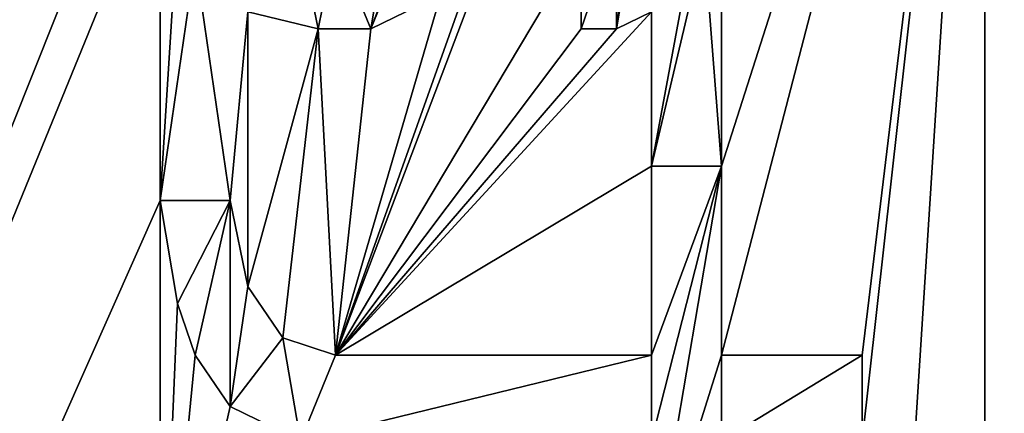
# Model space of a CAD drawing. Header units: millimetres. Extents: x -110 to 100, y -51 to 80.
# Tile 237 of 256: x -43.18 to -38.41, y 43.88 to 45.79. Entities that reach past the tile are written whole.
import ezdxf

# ---------------------------------------------------------------- set-up
doc = ezdxf.new("R2010")
doc.units = ezdxf.units.MM
doc.header["$LTSCALE"] = 128.90625
for name, color, linetype in [('1097', 7, 'CONTINUOUS'), ('1098', 7, 'CONTINUOUS'), ('1099', 7, 'CONTINUOUS'), ('1100', 7, 'CONTINUOUS'), ('1101', 7, 'CONTINUOUS'), ('1102', 7, 'CONTINUOUS'), ('1103', 7, 'CONTINUOUS'), ('1104', 7, 'CONTINUOUS'), ('1105', 7, 'CONTINUOUS'), ('1111', 7, 'CONTINUOUS'), ('1112', 7, 'CONTINUOUS'), ('1113', 7, 'CONTINUOUS'), ('1114', 7, 'CONTINUOUS'), ('1115', 7, 'CONTINUOUS'), ('1127', 7, 'CONTINUOUS'), ('1128', 7, 'CONTINUOUS'), ('1129', 7, 'CONTINUOUS'), ('1142', 7, 'CONTINUOUS'), ('1143', 7, 'CONTINUOUS'), ('1144', 7, 'CONTINUOUS'), ('486', 7, 'CONTINUOUS'), ('495', 7, 'CONTINUOUS'), ('670', 7, 'CONTINUOUS')]:
    doc.layers.add(name, color=color, linetype=linetype)

msp = doc.modelspace()

# ---------------------------------------------------------------- linework, layer by layer
at = {"layer": '1097', "linetype": 'CONTINUOUS'}
for points in [[(-42.1596, 44.9167, 84.55), (-42.0745, 44.5, 84.55), (-42.0745, 44.5, 83.55), (-42.1596, 44.9167, 84.55)], [(-42.1596, 44.9167, 83.55), (-42.1596, 44.9167, 84.55), (-42.0745, 44.5, 83.55), (-42.1596, 44.9167, 83.55)]]:
    msp.add_3dface(points, dxfattribs=at)
at = {"layer": '1098', "linetype": 'CONTINUOUS'}
for points in [[(-42.0745, 44.5, 84.55), (-41.9043, 44.25, 84.55), (-41.9043, 44.25, 83.55), (-42.0745, 44.5, 84.55)], [(-42.0745, 44.5, 84.55), (-41.9043, 44.25, 83.55), (-42.0745, 44.5, 83.55), (-42.0745, 44.5, 84.55)]]:
    msp.add_3dface(points, dxfattribs=at)
at = {"layer": '1099', "linetype": 'CONTINUOUS'}
for points in [[(-41.9043, 44.25, 84.55), (-41.6489, 44.1667, 84.55), (-41.6489, 44.1667, 83.55), (-41.9043, 44.25, 84.55)], [(-41.9043, 44.25, 84.55), (-41.6489, 44.1667, 83.55), (-41.9043, 44.25, 83.55), (-41.9043, 44.25, 84.55)]]:
    msp.add_3dface(points, dxfattribs=at)
at = {"layer": '1100', "linetype": 'CONTINUOUS'}
for points in [[(-41.6489, 44.1667, 84.55), (-40.117, 44.1667, 84.55), (-41.6489, 44.1667, 83.55), (-41.6489, 44.1667, 84.55)], [(-40.117, 44.1667, 84.55), (-40.117, 44.1667, 83.55), (-41.6489, 44.1667, 83.55), (-40.117, 44.1667, 84.55)]]:
    msp.add_3dface(points, dxfattribs=at)
at = {"layer": '1101', "linetype": 'CONTINUOUS'}
for points in [[(-40.117, 44.1667, 84.55), (-40.117, 45.0833, 84.55), (-40.117, 45.0833, 83.55), (-40.117, 44.1667, 84.55)], [(-40.117, 44.1667, 84.55), (-40.117, 45.0833, 83.55), (-40.117, 44.1667, 83.55), (-40.117, 44.1667, 84.55)]]:
    msp.add_3dface(points, dxfattribs=at)
at = {"layer": '1102', "linetype": 'CONTINUOUS'}
for points in [[(-40.117, 45.0833, 84.55), (-39.7766, 45.0833, 84.55), (-39.7766, 45.0833, 83.55), (-40.117, 45.0833, 84.55)], [(-40.117, 45.0833, 84.55), (-39.7766, 45.0833, 83.55), (-40.117, 45.0833, 83.55), (-40.117, 45.0833, 84.55)]]:
    msp.add_3dface(points, dxfattribs=at)
at = {"layer": '1103', "linetype": 'CONTINUOUS'}
for points in [[(-39.7766, 45.0833, 84.55), (-39.7766, 44.1667, 84.55), (-39.7766, 44.1667, 83.55), (-39.7766, 45.0833, 84.55)], [(-39.7766, 45.0833, 84.55), (-39.7766, 44.1667, 83.55), (-39.7766, 45.0833, 83.55), (-39.7766, 45.0833, 84.55)]]:
    msp.add_3dface(points, dxfattribs=at)
at = {"layer": '1104', "linetype": 'CONTINUOUS'}
for points in [[(-39.7766, 44.1667, 84.55), (-39.0957, 44.1667, 84.55), (-39.0957, 44.1667, 83.55), (-39.7766, 44.1667, 84.55)], [(-39.7766, 44.1667, 84.55), (-39.0957, 44.1667, 83.55), (-39.7766, 44.1667, 83.55), (-39.7766, 44.1667, 84.55)]]:
    msp.add_3dface(points, dxfattribs=at)
at = {"layer": '1105', "linetype": 'CONTINUOUS'}
for points in [[(-39.0957, 44.1667, 84.55), (-39.0957, 43.75, 84.55), (-39.0957, 43.75, 83.55), (-39.0957, 44.1667, 84.55)], [(-39.0957, 44.1667, 84.55), (-39.0957, 43.75, 83.55), (-39.0957, 44.1667, 83.55), (-39.0957, 44.1667, 84.55)]]:
    msp.add_3dface(points, dxfattribs=at)
at = {"layer": '1111', "linetype": 'CONTINUOUS'}
for points in [[(-41.8191, 43.75, 84.55), (-42.1596, 43.9167, 84.55), (-42.1596, 43.9167, 83.55), (-41.8191, 43.75, 84.55)], [(-41.8191, 43.75, 84.55), (-42.1596, 43.9167, 83.55), (-41.8191, 43.75, 83.55), (-41.8191, 43.75, 84.55)]]:
    msp.add_3dface(points, dxfattribs=at)
at = {"layer": '1112', "linetype": 'CONTINUOUS'}
for points in [[(-42.1596, 43.9167, 84.55), (-42.3298, 44.1667, 84.55), (-42.3298, 44.1667, 83.55), (-42.1596, 43.9167, 84.55)], [(-42.1596, 43.9167, 84.55), (-42.3298, 44.1667, 83.55), (-42.1596, 43.9167, 83.55), (-42.1596, 43.9167, 84.55)]]:
    msp.add_3dface(points, dxfattribs=at)
at = {"layer": '1113', "linetype": 'CONTINUOUS'}
for points in [[(-42.3298, 44.1667, 84.55), (-42.4149, 44.4167, 84.55), (-42.4149, 44.4167, 83.55), (-42.3298, 44.1667, 84.55)], [(-42.3298, 44.1667, 84.55), (-42.4149, 44.4167, 83.55), (-42.3298, 44.1667, 83.55), (-42.3298, 44.1667, 84.55)]]:
    msp.add_3dface(points, dxfattribs=at)
at = {"layer": '1114', "linetype": 'CONTINUOUS'}
for points in [[(-42.4149, 44.4167, 84.55), (-42.5, 44.9167, 84.55), (-42.5, 44.9167, 83.55), (-42.4149, 44.4167, 84.55)], [(-42.4149, 44.4167, 84.55), (-42.5, 44.9167, 83.55), (-42.4149, 44.4167, 83.55), (-42.4149, 44.4167, 84.55)]]:
    msp.add_3dface(points, dxfattribs=at)
at = {"layer": '1115', "linetype": 'CONTINUOUS'}
for points in [[(-42.5, 44.9167, 84.55), (-42.1596, 44.9167, 84.55), (-42.1596, 44.9167, 83.55), (-42.5, 44.9167, 84.55)], [(-42.5, 44.9167, 84.55), (-42.1596, 44.9167, 83.55), (-42.5, 44.9167, 83.55), (-42.5, 44.9167, 84.55)]]:
    msp.add_3dface(points, dxfattribs=at)
at = {"layer": '1127', "linetype": 'CONTINUOUS'}
for points in [[(-40.117, 45.8333, 84.55), (-40.2872, 45.75, 84.55), (-40.2872, 45.75, 83.55), (-40.117, 45.8333, 84.55)], [(-40.117, 45.8333, 84.55), (-40.2872, 45.75, 83.55), (-40.117, 45.8333, 83.55), (-40.117, 45.8333, 84.55)]]:
    msp.add_3dface(points, dxfattribs=at)
at = {"layer": '1128', "linetype": 'CONTINUOUS'}
for points in [[(-40.2872, 45.75, 84.55), (-40.4574, 45.75, 84.55), (-40.4574, 45.75, 83.55), (-40.2872, 45.75, 84.55)], [(-40.2872, 45.75, 84.55), (-40.4574, 45.75, 83.55), (-40.2872, 45.75, 83.55), (-40.2872, 45.75, 84.55)]]:
    msp.add_3dface(points, dxfattribs=at)
at = {"layer": '1129', "linetype": 'CONTINUOUS'}
for points in [[(-40.4574, 45.75, 84.55), (-40.4574, 46.1667, 84.55), (-40.4574, 46.1667, 83.55), (-40.4574, 45.75, 84.55)], [(-40.4574, 45.75, 84.55), (-40.4574, 46.1667, 83.55), (-40.4574, 45.75, 83.55), (-40.4574, 45.75, 84.55)]]:
    msp.add_3dface(points, dxfattribs=at)
at = {"layer": '1142', "linetype": 'CONTINUOUS'}
for points in [[(-41.1383, 45.9167, 84.55), (-41.4787, 45.75, 84.55), (-41.4787, 45.75, 83.55), (-41.1383, 45.9167, 84.55)], [(-41.1383, 45.9167, 84.55), (-41.4787, 45.75, 83.55), (-41.1383, 45.9167, 83.55), (-41.1383, 45.9167, 84.55)]]:
    msp.add_3dface(points, dxfattribs=at)
at = {"layer": '1143', "linetype": 'CONTINUOUS'}
for points in [[(-41.4787, 45.75, 84.55), (-41.734, 45.75, 84.55), (-41.734, 45.75, 83.55), (-41.4787, 45.75, 84.55)], [(-41.4787, 45.75, 84.55), (-41.734, 45.75, 83.55), (-41.4787, 45.75, 83.55), (-41.4787, 45.75, 84.55)]]:
    msp.add_3dface(points, dxfattribs=at)
at = {"layer": '1144', "linetype": 'CONTINUOUS'}
for points in [[(-41.734, 45.75, 84.55), (-42.0745, 45.8333, 84.55), (-42.0745, 45.8333, 83.55), (-41.734, 45.75, 84.55)], [(-41.734, 45.75, 84.55), (-42.0745, 45.8333, 83.55), (-41.734, 45.75, 83.55), (-41.734, 45.75, 84.55)]]:
    msp.add_3dface(points, dxfattribs=at)
at = {"layer": '486', "linetype": 'CONTINUOUS'}
for points in [[(-109.5, 79, 87.05), (33.55, 34.5, 87.05), (33.6714, 36.7562, 87.05), (-109.5, 79, 87.05)], [(33.55, 34.5, 87.05), (-109.5, 79, 87.05), (-61.1561, 40.2417, 87.05), (33.55, 34.5, 87.05)], [(37.8138, 47.1668, 87.05), (-109.5, 79, 87.05), (36.5412, 45.2881, 87.05), (37.8138, 47.1668, 87.05)], [(36.5412, 45.2881, 87.05), (-109.5, 79, 87.05), (35.479, 43.28, 87.05), (36.5412, 45.2881, 87.05)], [(35.479, 43.28, 87.05), (-109.5, 79, 87.05), (34.6418, 41.1733, 87.05), (35.479, 43.28, 87.05)], [(34.6418, 41.1733, 87.05), (-109.5, 79, 87.05), (34.0349, 38.979, 87.05), (34.6418, 41.1733, 87.05)], [(34.0349, 38.979, 87.05), (-109.5, 79, 87.05), (33.6714, 36.7562, 87.05), (34.0349, 38.979, 87.05)]]:
    msp.add_3dface(points, dxfattribs=at)
at = {"layer": '495', "linetype": 'CONTINUOUS'}
for points in [[(96.5, 76.5, 84.55), (47.0366, 59.092, 84.55), (-38.5, 33.9167, 84.55), (96.5, 76.5, 84.55)], [(-38.5, 34.3333, 84.55), (96.5, 76.5, 84.55), (-38.5, 33.9167, 84.55), (-38.5, 34.3333, 84.55)], [(96.5, 76.5, 84.55), (-38.5, 34.3333, 84.55), (-38.5, 42, 84.55), (96.5, 76.5, 84.55)], [(-38.5, 42.4167, 84.55), (96.5, 76.5, 84.55), (-38.5, 42, 84.55), (-38.5, 42.4167, 84.55)], [(96.5, 76.5, 84.55), (-38.5, 42.4167, 84.55), (-38.5, 49.0833, 84.55), (96.5, 76.5, 84.55)], [(47.0366, 59.092, 84.55), (44.6652, 58.2434, 84.55), (-38.5, 33.9167, 84.55), (47.0366, 59.092, 84.55)], [(44.6652, 58.2434, 84.55), (42.381, 57.163, 84.55), (-38.5, 25.5, 84.55), (44.6652, 58.2434, 84.55)], [(-38.5, 25.9167, 84.55), (44.6652, 58.2434, 84.55), (-38.5, 25.5, 84.55), (-38.5, 25.9167, 84.55)], [(44.6652, 58.2434, 84.55), (-38.5, 25.9167, 84.55), (-38.5, 33.9167, 84.55), (44.6652, 58.2434, 84.55)], [(42.381, 57.163, 84.55), (40.2207, 55.8674, 84.55), (-38.5, 25.5, 84.55), (42.381, 57.163, 84.55)], [(40.2207, 55.8674, 84.55), (38.1925, 54.3634, 84.55), (-38.5, 25.5, 84.55), (40.2207, 55.8674, 84.55)], [(38.1925, 54.3634, 84.55), (16.5, 36.7261, 84.55), (-38.5, 25.5, 84.55), (38.1925, 54.3634, 84.55)], [(-42.5, 49.5, 84.55), (-51, 25.75, 84.55), (-43.8617, 50.6667, 84.55), (-42.5, 49.5, 84.55)], [(-51, 25.75, 84.55), (-42.5, 49.5, 84.55), (-42.5, 49.0833, 84.55), (-51, 25.75, 84.55)], [(-42.5, 48.4167, 84.55), (-51, 25.75, 84.55), (-42.5, 49.0833, 84.55), (-42.5, 48.4167, 84.55)], [(-39.7766, 44.1667, 84.55), (-39.7766, 45.0833, 84.55), (-38.5, 49.0833, 84.55), (-39.7766, 44.1667, 84.55)], [(-39.7766, 45.0833, 84.55), (-39.7766, 46.75, 84.55), (-38.5, 49.0833, 84.55), (-39.7766, 45.0833, 84.55)], [(-39.0957, 44.1667, 84.55), (-39.7766, 44.1667, 84.55), (-38.5, 49.0833, 84.55), (-39.0957, 44.1667, 84.55)], [(-38.9255, 42.4167, 84.55), (-39.0957, 43.75, 84.55), (-38.5, 49.0833, 84.55), (-38.9255, 42.4167, 84.55)], [(-39.0957, 43.75, 84.55), (-39.0957, 44.1667, 84.55), (-38.5, 49.0833, 84.55), (-39.0957, 43.75, 84.55)], [(-38.5, 42.4167, 84.55), (-38.9255, 42.4167, 84.55), (-38.5, 49.0833, 84.55), (-38.5, 42.4167, 84.55)], [(-51, 25.75, 84.55), (-42.5, 48.4167, 84.55), (-42.5, 48, 84.55), (-51, 25.75, 84.55)], [(-42.5, 47.0833, 84.55), (-51, 25.75, 84.55), (-42.5, 48, 84.55), (-42.5, 47.0833, 84.55)], [(-42.5, 46.5833, 84.55), (-51, 25.75, 84.55), (-42.5, 47.0833, 84.55), (-42.5, 46.5833, 84.55)], [(-39.7766, 46.75, 84.55), (-39.7766, 45.0833, 84.55), (-39.8617, 46.1667, 84.55), (-39.7766, 46.75, 84.55)], [(-42.5, 44.9167, 84.55), (-51, 25.75, 84.55), (-42.5, 46.5833, 84.55), (-42.5, 44.9167, 84.55)], [(-42.4149, 46.25, 84.55), (-42.5, 44.9167, 84.55), (-42.5, 46.5833, 84.55), (-42.4149, 46.25, 84.55)], [(-40.4574, 46.1667, 84.55), (-41.6489, 44.1667, 84.55), (-40.7979, 46.4167, 84.55), (-40.4574, 46.1667, 84.55)], [(-40.7979, 46.4167, 84.55), (-41.6489, 44.1667, 84.55), (-40.9681, 46.0833, 84.55), (-40.7979, 46.4167, 84.55)], [(-42.3298, 46.0833, 84.55), (-42.5, 44.9167, 84.55), (-42.4149, 46.25, 84.55), (-42.3298, 46.0833, 84.55)], [(-40.4574, 45.75, 84.55), (-41.6489, 44.1667, 84.55), (-40.4574, 46.1667, 84.55), (-40.4574, 45.75, 84.55)], [(-39.7766, 45.0833, 84.55), (-40.117, 45.0833, 84.55), (-39.8617, 46.1667, 84.55), (-39.7766, 45.0833, 84.55)], [(-39.8617, 46.1667, 84.55), (-40.117, 45.0833, 84.55), (-39.9468, 46, 84.55), (-39.8617, 46.1667, 84.55)], [(-42.1596, 44.9167, 84.55), (-42.5, 44.9167, 84.55), (-42.3298, 46.0833, 84.55), (-42.1596, 44.9167, 84.55)], [(-42.0745, 45.8333, 84.55), (-42.1596, 44.9167, 84.55), (-42.3298, 46.0833, 84.55), (-42.0745, 45.8333, 84.55)], [(-40.9681, 46.0833, 84.55), (-41.6489, 44.1667, 84.55), (-41.1383, 45.9167, 84.55), (-40.9681, 46.0833, 84.55)], [(-39.9468, 46, 84.55), (-40.117, 45.0833, 84.55), (-40.117, 45.8333, 84.55), (-39.9468, 46, 84.55)], [(-41.1383, 45.9167, 84.55), (-41.6489, 44.1667, 84.55), (-41.4787, 45.75, 84.55), (-41.1383, 45.9167, 84.55)], [(-42.0745, 44.5, 84.55), (-42.1596, 44.9167, 84.55), (-42.0745, 45.8333, 84.55), (-42.0745, 44.5, 84.55)], [(-41.734, 45.75, 84.55), (-42.0745, 44.5, 84.55), (-42.0745, 45.8333, 84.55), (-41.734, 45.75, 84.55)], [(-40.117, 45.0833, 84.55), (-41.6489, 44.1667, 84.55), (-40.117, 45.8333, 84.55), (-40.117, 45.0833, 84.55)], [(-40.117, 45.8333, 84.55), (-41.6489, 44.1667, 84.55), (-40.2872, 45.75, 84.55), (-40.117, 45.8333, 84.55)], [(-41.9043, 44.25, 84.55), (-42.0745, 44.5, 84.55), (-41.734, 45.75, 84.55), (-41.9043, 44.25, 84.55)], [(-41.6489, 44.1667, 84.55), (-41.9043, 44.25, 84.55), (-41.734, 45.75, 84.55), (-41.6489, 44.1667, 84.55)], [(-41.4787, 45.75, 84.55), (-41.6489, 44.1667, 84.55), (-41.734, 45.75, 84.55), (-41.4787, 45.75, 84.55)], [(-40.2872, 45.75, 84.55), (-41.6489, 44.1667, 84.55), (-40.4574, 45.75, 84.55), (-40.2872, 45.75, 84.55)], [(-40.117, 44.1667, 84.55), (-41.6489, 44.1667, 84.55), (-40.117, 45.0833, 84.55), (-40.117, 44.1667, 84.55)], [(-42.5, 42.4167, 84.55), (-51, 25.75, 84.55), (-42.5, 44.9167, 84.55), (-42.5, 42.4167, 84.55)], [(-42.4149, 44.4167, 84.55), (-42.5, 42.4167, 84.55), (-42.5, 44.9167, 84.55), (-42.4149, 44.4167, 84.55)], [(-42.3298, 44.1667, 84.55), (-42.5, 42.4167, 84.55), (-42.4149, 44.4167, 84.55), (-42.3298, 44.1667, 84.55)], [(-42.1596, 43.9167, 84.55), (-42.5, 42.4167, 84.55), (-42.3298, 44.1667, 84.55), (-42.1596, 43.9167, 84.55)], [(-41.8191, 43.75, 84.55), (-42.5, 42.4167, 84.55), (-42.1596, 43.9167, 84.55), (-41.8191, 43.75, 84.55)]]:
    msp.add_3dface(points, dxfattribs=at)
at = {"layer": '670', "color": 7, "linetype": 'CONTINUOUS', "true_color": 0x21211a}
for points in [[(-40.2872, 45.75, 83.55), (-40.117, 46.75, 83.55), (-40.117, 45.8333, 83.55), (-40.2872, 45.75, 83.55)], [(-40.2021, 46.4167, 83.55), (-40.117, 46.75, 83.55), (-40.2872, 45.75, 83.55), (-40.2021, 46.4167, 83.55)], [(-41.1383, 46.5833, 83.55), (-41.4787, 45.75, 83.55), (-41.2234, 46.4167, 83.55), (-41.1383, 46.5833, 83.55)], [(-41.1383, 45.9167, 83.55), (-41.4787, 45.75, 83.55), (-41.1383, 46.5833, 83.55), (-41.1383, 45.9167, 83.55)], [(-41.2234, 46.4167, 83.55), (-41.4787, 45.75, 83.55), (-41.3936, 46.25, 83.55), (-41.2234, 46.4167, 83.55)], [(-40.2872, 46.25, 83.55), (-40.2021, 46.4167, 83.55), (-40.2872, 45.75, 83.55), (-40.2872, 46.25, 83.55)], [(-41.3936, 46.25, 83.55), (-41.4787, 45.75, 83.55), (-41.6489, 46.1667, 83.55), (-41.3936, 46.25, 83.55)], [(-40.4574, 45.75, 83.55), (-40.2872, 46.25, 83.55), (-40.2872, 45.75, 83.55), (-40.4574, 45.75, 83.55)], [(-40.4574, 46.1667, 83.55), (-40.2872, 46.25, 83.55), (-40.4574, 45.75, 83.55), (-40.4574, 46.1667, 83.55)], [(-41.734, 45.75, 83.55), (-42.0745, 45.8333, 83.55), (-41.8191, 46.1667, 83.55), (-41.734, 45.75, 83.55)], [(-41.6489, 46.1667, 83.55), (-41.734, 45.75, 83.55), (-41.8191, 46.1667, 83.55), (-41.6489, 46.1667, 83.55)], [(-41.4787, 45.75, 83.55), (-41.734, 45.75, 83.55), (-41.6489, 46.1667, 83.55), (-41.4787, 45.75, 83.55)], [(-40.117, 45.0833, 83.55), (-39.7766, 45.0833, 83.55), (-40.117, 44.1667, 83.55), (-40.117, 45.0833, 83.55)], [(-39.7766, 44.1667, 83.55), (-40.117, 43.0833, 83.55), (-39.7766, 45.0833, 83.55), (-39.7766, 44.1667, 83.55)], [(-39.7766, 45.0833, 83.55), (-40.117, 43.75, 83.55), (-40.117, 44.1667, 83.55), (-39.7766, 45.0833, 83.55)], [(-40.117, 43.0833, 83.55), (-40.117, 43.75, 83.55), (-39.7766, 45.0833, 83.55), (-40.117, 43.0833, 83.55)], [(-42.5, 44.9167, 83.55), (-42.1596, 44.9167, 83.55), (-42.4149, 44.4167, 83.55), (-42.5, 44.9167, 83.55)], [(-42.4149, 44.4167, 83.55), (-42.1596, 44.9167, 83.55), (-42.3298, 44.1667, 83.55), (-42.4149, 44.4167, 83.55)], [(-42.3298, 44.1667, 83.55), (-42.1596, 44.9167, 83.55), (-42.1596, 43.9167, 83.55), (-42.3298, 44.1667, 83.55)], [(-42.1596, 43.9167, 83.55), (-42.1596, 44.9167, 83.55), (-42.0745, 44.5, 83.55), (-42.1596, 43.9167, 83.55)], [(-41.9043, 44.25, 83.55), (-42.1596, 43.9167, 83.55), (-42.0745, 44.5, 83.55), (-41.9043, 44.25, 83.55)], [(-41.8191, 43.75, 83.55), (-42.1596, 43.9167, 83.55), (-41.9043, 44.25, 83.55), (-41.8191, 43.75, 83.55)], [(-41.6489, 44.1667, 83.55), (-41.8191, 43.75, 83.55), (-41.9043, 44.25, 83.55), (-41.6489, 44.1667, 83.55)], [(-40.117, 44.1667, 83.55), (-41.8191, 43.75, 83.55), (-41.6489, 44.1667, 83.55), (-40.117, 44.1667, 83.55)], [(-40.117, 43.75, 83.55), (-41.8191, 43.75, 83.55), (-40.117, 44.1667, 83.55), (-40.117, 43.75, 83.55)], [(-39.7766, 43.75, 83.55), (-40.117, 43.0833, 83.55), (-39.7766, 44.1667, 83.55), (-39.7766, 43.75, 83.55)], [(-39.0957, 44.1667, 83.55), (-39.7766, 43.75, 83.55), (-39.7766, 44.1667, 83.55), (-39.0957, 44.1667, 83.55)], [(-39.0957, 43.75, 83.55), (-39.7766, 43.75, 83.55), (-39.0957, 44.1667, 83.55), (-39.0957, 43.75, 83.55)]]:
    msp.add_3dface(points, dxfattribs=at)

doc.saveas('drawing.dxf')
